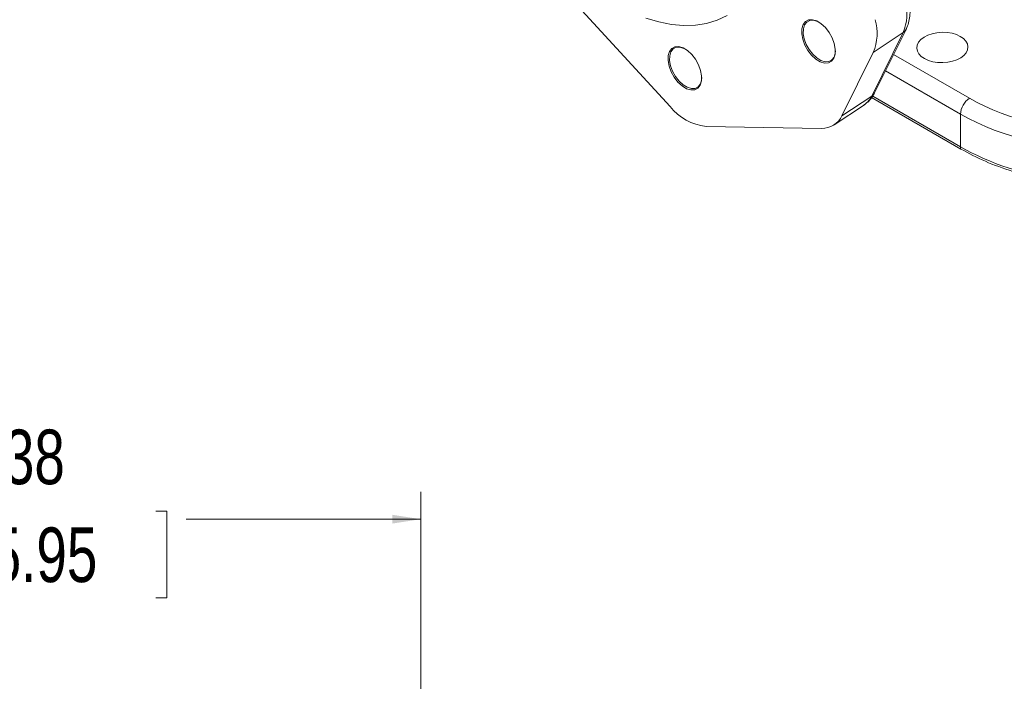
# Model space of a CAD drawing. Header units: inches. Extents: x 0.3 to 33.9, y 0.2 to 21.7.
# Tile 14 of 18: x 25.7 to 30.2, y 13.7 to 16.7. Entities that reach past the tile are written whole.
import ezdxf

# ---------------------------------------------------------------- set-up
doc = ezdxf.new("R2010")
doc.units = ezdxf.units.IN
doc.header["$MEASUREMENT"] = 0
doc.layers.add('SLD-0', color=7, linetype='Continuous', lineweight=15)
doc.styles.add('SLDTEXTSTYLE0', font='TXT', dxfattribs={"width": 0.75})
doc.dimstyles.new('SLDDIMSTYLE0', dxfattribs={"dimtxt": 0.25, "dimasz": 0.13, "dimexe": 0, "dimexo": 0.0625, "dimgap": 0.0625, "dimtad": 0, "dimtih": 1, "dimtoh": 1, "dimrnd": 1e-09, "dimzin": 12, "dimdsep": 46, "dimtxsty": 'SLDTEXTSTYLE0', "dimsah": 1, "dimcen": 0.09, "dimadec": 0, "dimazin": 3, "dimtfac": 1, "dimtofl": 0, "dimtmove": 0, "dimatfit": 3, "dimfxl": 1, "dimfrac": 2, "dimtolj": 1, "dimtzin": 12, "dimarcsym": 0})

# ---------------------------------------------------------------- blocks, each defined once
blk = doc.blocks.new('_D')
at = {"layer": 'SLD-0'}
for p, q in [((24.1595, 13.4864), (24.1595, 14.5173)), ((27.5434, 9.3195), (27.5434, 14.5173)), ((25.3724, 14.4291), (25.3216, 14.4291)), ((25.3216, 14.4291), (25.3216, 14.0322)), ((26.3306, 14.4291), (26.3813, 14.4291)), ((26.3813, 14.4291), (26.3813, 14.0322)), ((24.1595, 14.3923), (25.2328, 14.3923)), ((27.5434, 14.3923), (26.4701, 14.3923)), ((25.3216, 14.0322), (25.3724, 14.0322)), ((26.3813, 14.0322), (26.3306, 14.0322))]:
    blk.add_line(p, q, dxfattribs=at)
for points in [[(24.1595, 14.3923), (24.2895, 14.3723), (24.2895, 14.4123)], [(27.5434, 14.3923), (27.4134, 14.4123), (27.4134, 14.3723)]]:
    blk.add_solid(points, dxfattribs=at)
at = {"layer": 'SLD-0', "char_height": 0.25, "attachment_point": 1, "style": 'SLDTEXTSTYLE0'}
for s, insert in [('3.38', (25.4266, 14.8022, 0.0039)), ('85.95', (25.4358, 14.3545, 0.0039))]:
    blk.add_mtext(s, dxfattribs=dict(at, insert=insert))

msp = doc.modelspace()

# ---------------------------------------------------------------- linework, layer by layer
at = {"color": 7, "linetype": 'Continuous', "lineweight": 15}
for p, q in [((28.6836, 16.281), (28.172, 16.8389)), ((29.6197, 16.3428), (29.7633, 16.633)), ((29.6068, 16.3285), (29.7505, 16.6187)), ((29.7505, 16.6187), (29.6137, 16.5282)), ((29.6137, 16.5282), (29.4701, 16.2381)), ((29.6068, 16.3285), (29.4701, 16.2381)), ((30.0137, 16.0857), (29.6059, 16.3211)), ((29.4346, 16.1965), (29.5728, 16.2885)), ((30.0127, 16.2454), (30.0127, 16.0959)), ((29.3768, 16.1804), (28.8487, 16.1889))]:
    msp.add_line(p, q, dxfattribs=at)
at = {"color": 8, "linetype": 'Continuous', "lineweight": 15}
for p, q in [((30.054, 16.3182), (29.7067, 16.5187)), ((29.6695, 16.4435), (30.0127, 16.2454)), ((30.0127, 16.0959), (29.611, 16.3278))]:
    msp.add_line(p, q, dxfattribs=at)
at = {"color": 7, "linetype": 'Continuous', "lineweight": 15, "flags": 128}
for points in [[(28.5725, 16.6852), (28.6318, 16.6672), (28.6897, 16.6557), (28.7458, 16.6507), (28.7997, 16.6523), (28.851, 16.6604), (28.8995, 16.6751), (28.9447, 16.6961)], [(29.4336, 16.5013), (29.4393, 16.5203), (29.4398, 16.5433), (29.4351, 16.5686), (29.4255, 16.5947), (29.4116, 16.6196), (29.3944, 16.6417), (29.375, 16.6594), (29.3549, 16.6717), (29.3353, 16.6775), (29.3176, 16.6766), (29.3029, 16.669), (29.2924, 16.6552), (29.2867, 16.6362), (29.2862, 16.6132), (29.2909, 16.5879), (29.3005, 16.5618), (29.3144, 16.5369), (29.3316, 16.5148), (29.351, 16.4971), (29.3711, 16.4848), (29.3907, 16.479), (29.4084, 16.4799), (29.4231, 16.4875), (29.4336, 16.5013)], [(29.4402, 16.5357), (29.4394, 16.525), (29.4339, 16.5068), (29.4239, 16.4937), (29.4099, 16.4864), (29.393, 16.4856), (29.3743, 16.4912), (29.355, 16.5028), (29.3366, 16.5198), (29.3202, 16.5409), (29.3069, 16.5646), (29.2977, 16.5895), (29.2932, 16.6137), (29.2937, 16.6356), (29.2992, 16.6538), (29.3092, 16.6669), (29.3232, 16.6742), (29.3401, 16.675), (29.3588, 16.6694), (29.3648, 16.6664)], [(28.72, 16.392), (28.7394, 16.3743), (28.7595, 16.362), (28.7791, 16.3561), (28.7969, 16.357), (28.8115, 16.3646), (28.822, 16.3784), (28.8277, 16.3975), (28.8282, 16.4204), (28.8235, 16.4458), (28.8139, 16.4718), (28.8, 16.4967), (28.7828, 16.5188), (28.7635, 16.5366), (28.7433, 16.5488), (28.7237, 16.5547), (28.706, 16.5538), (28.6914, 16.5462), (28.6808, 16.5324), (28.6751, 16.5134), (28.6746, 16.4904), (28.6793, 16.465), (28.6889, 16.439), (28.7028, 16.4141), (28.72, 16.392)], [(28.8223, 16.384), (28.8123, 16.3708), (28.7983, 16.3636), (28.7814, 16.3627), (28.7627, 16.3683), (28.7435, 16.38), (28.725, 16.397), (28.7086, 16.418), (28.6953, 16.4418), (28.6861, 16.4666), (28.6816, 16.4908), (28.6821, 16.5128), (28.6876, 16.5309), (28.6976, 16.5441), (28.7116, 16.5513), (28.7285, 16.5522), (28.7472, 16.5466), (28.7532, 16.5436)], [(28.8286, 16.4129), (28.8278, 16.4022), (28.8223, 16.384)]]:
    msp.add_lwpolyline(points, dxfattribs=at)
at = {"color": 7, "linetype": 'Continuous', "lineweight": 15}
for centre, radius, start, end in [((29.5439, 16.7034), 0.2232, 337.6878, 15.3023), ((29.3989, 16.6164), 0.2322, 337.6878, 15.3023), ((30.1051, 16.2411), 0.0926, 123.5404, 177.3258), ((28.8783, 16.4361), 0.2489, 218.542, 263.1707), ((29.3803, 16.2791), 0.0987, 267.9624, 335.4327), ((30.0601, 16.0956), 0.0474, 179.64, 192.0692)]:
    msp.add_arc(centre, radius, start, end, dxfattribs=at)
at = {"color": 8, "linetype": 'Continuous', "lineweight": 15}
for centre, radius, start, end in [((29.7307, 16.6493), 0.0364, 302.8203, 333.5886), ((29.516, 16.3715), 0.1005, 304.4, 334.6782), ((29.5871, 16.3591), 0.0364, 302.822, 333.4522)]:
    msp.add_arc(centre, radius, start, end, dxfattribs=at)
at = {"color": 7, "linetype": 'Continuous', "lineweight": 15}
msp.add_ellipse((29.9297, 16.5505), major_axis=(0.1172, 0.0027), ratio=0.592198, dxfattribs=at)
for centre, major_axis, ratio, start_param, end_param in [((30.7187, 16.7221), (0.9399, 0.0219), 0.592198, 3.913199, 5.457816), ((30.7198, 16.6737), (0.9999, 0.0219), 0.591316, 3.914067, 5.458684), ((30.7198, 16.484), (0.9999, -0.0208), 0.562909, 3.938703, 5.029556)]:
    msp.add_ellipse(centre, major_axis=major_axis, ratio=ratio, start_param=start_param, end_param=end_param, dxfattribs=at)
for points, knots in [([(29.7628, 16.6333), (29.7644, 16.6363), (29.7709, 16.6479), (29.7773, 16.671), (29.7822, 16.7016), (29.7823, 16.7335), (29.7797, 16.7611), (29.7759, 16.7779), (29.7746, 16.7838)], [0, 0, 0, 0, 0.071898, 0.277885, 0.486374, 0.692296, 0.890665, 1, 1, 1, 1]), ([(29.5725, 16.2886), (29.5797, 16.294), (29.5942, 16.3048), (29.6097, 16.3238), (29.6165, 16.3376), (29.6192, 16.3431)], [0, 0, 0, 0, 0.370622, 0.749564, 1, 1, 1, 1]), ([(31.0205, 15.9427), (30.9818, 15.9365), (30.9072, 15.9246), (30.793, 15.9166), (30.681, 15.9155), (30.5693, 15.9217), (30.4597, 15.9352), (30.3532, 15.9556), (30.2403, 15.9857), (30.1236, 16.0275), (30.0503, 16.0663), (30.0137, 16.0857)], [0, 0, 0, 0, 0.110367, 0.212962, 0.315885, 0.418482, 0.52113, 0.624104, 0.726755, 0.863377, 1, 1, 1, 1])]:
    msp.add_open_spline(points, degree=3, knots=knots, dxfattribs=at)

# ---------------------------------------------------------------- dimensions: what is measured, and where the dimension line sits
at = {"layer": 'SLD-0'}
dim = msp.add_linear_dim(base=(24.1595, 14.3923), p1=(27.5434, 9.2695), p2=(24.1595, 13.4364), dimstyle='SLDDIMSTYLE0', dxfattribs=at)
dim.commit()
dim.dimension.update_dxf_attribs({"geometry": '_D', "text_midpoint": (25.8515, 14.3923), "dimtype": 160})

doc.saveas('drawing.dxf')
